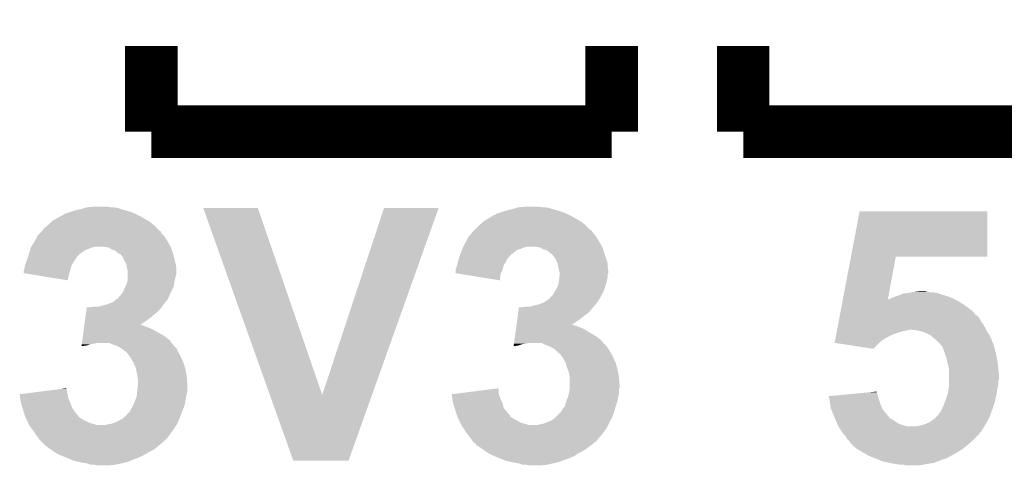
# Model space of a CAD drawing. Extents: x -1.3 to 24.2, y -3.9 to 53.4.
# Tile 5 of 42: x 5.2 to 9, y 3.5 to 5.2. Entities that reach past the tile are written whole.
import ezdxf

# ---------------------------------------------------------------- set-up
doc = ezdxf.new("R2010")
doc.units = 0
doc.layers.add('LTE_CAT_1_5_CLICK_V101_GTO', color=11, linetype='CONTINUOUS')

msp = doc.modelspace()

# ---------------------------------------------------------------- linework, layer by layer
at = {"layer": 'LTE_CAT_1_5_CLICK_V101_GTO', "const_width": 0.2032}
for points in [[(5.6642, 4.7752), (5.6642, 5.1054)], [(7.4422, 4.7752), (7.4422, 5.1054)], [(7.9502, 4.7752), (7.9502, 5.1054)], [(7.9502, 4.7752), (9.7282, 4.7752), (9.7282, 5.1054)], [(5.6642, 4.7752), (7.4422, 4.7752)]]:
    msp.add_lwpolyline(points, dxfattribs=at)
at = {"layer": 'LTE_CAT_1_5_CLICK_V101_GTO'}
for points in [[(5.31266, 4.44754), (5.32638, 4.455162), (5.623558, 4.44754), (5.608316, 4.455162)], [(5.32638, 4.455162), (5.328924, 4.4577), (5.608316, 4.455162), (5.60324, 4.4577)], [(5.328924, 4.4577), (5.351782, 4.46532), (5.60324, 4.4577), (5.585462, 4.46532)], [(5.351782, 4.46532), (5.367022, 4.4704), (5.585462, 4.46532), (5.567682, 4.4704)], [(5.367022, 4.4704), (5.389878, 4.47548), (5.567682, 4.4704), (5.5499, 4.47548)], [(5.389878, 4.47548), (5.406806, 4.480558), (5.5499, 4.47548), (5.534662, 4.480558)], [(5.406806, 4.480558), (5.415282, 4.4831), (5.534662, 4.480558), (5.519422, 4.4831)], [(5.415282, 4.4831), (5.440678, 4.48564), (5.506722, 4.4831), (5.494018, 4.48564)], [(5.864894, 4.480544), (5.864888, 4.480558), (6.075684, 4.480544), (5.864888, 4.480558)], [(6.122208, 3.759262), (5.864894, 4.480544), (6.32462, 3.759262), (6.075684, 4.480544)], [(6.32462, 3.759262), (6.563366, 4.480532), (6.51683, 3.759262), (6.77417, 4.480532)], [(6.563366, 4.480532), (6.563376, 4.48056), (6.77417, 4.480532), (6.563376, 4.48056)], [(6.978908, 4.44754), (6.992626, 4.45516), (7.289798, 4.44754), (7.27456, 4.45516)], [(6.992626, 4.45516), (6.99516, 4.455182), (7.27456, 4.45516), (7.274516, 4.455182)], [(6.99516, 4.455182), (6.995176, 4.4577), (7.274516, 4.455182), (7.26948, 4.4577)], [(6.995176, 4.4577), (6.995178, 4.457704), (7.26948, 4.4577), (7.269472, 4.457704)], [(6.995178, 4.457704), (7.005322, 4.460242), (7.269472, 4.457704), (7.26355, 4.460242)], [(7.005322, 4.460242), (7.018014, 4.46532), (7.26355, 4.460242), (7.251702, 4.46532)], [(7.018014, 4.46532), (7.01802, 4.465322), (7.251702, 4.46532), (7.251696, 4.465322)], [(7.01802, 4.465322), (7.0358, 4.4704), (7.251696, 4.465322), (7.233922, 4.4704)], [(7.0358, 4.4704), (7.056118, 4.47548), (7.233922, 4.4704), (7.21614, 4.47548)], [(7.056118, 4.47548), (7.073046, 4.480558), (7.21614, 4.47548), (7.200902, 4.480558)], [(7.073046, 4.480558), (7.081522, 4.4831), (7.200902, 4.480558), (7.185662, 4.4831)], [(7.081522, 4.4831), (7.109458, 4.48564), (7.172962, 4.4831), (7.160258, 4.48564)], [(8.366492, 4.2926), (8.399792, 4.467838), (8.892518, 4.2926), (8.89254, 4.467838)], [(8.399792, 4.467838), (8.399798, 4.46786), (8.89254, 4.467838), (8.399798, 4.46786)], [(5.250182, 4.401822), (5.262374, 4.411982), (5.68706, 4.401822), (5.6769, 4.411982)], [(5.262374, 4.411982), (5.265418, 4.414518), (5.6769, 4.411982), (5.673942, 4.414518)], [(5.265418, 4.414518), (5.27812, 4.42722), (5.673942, 4.414518), (5.65912, 4.42722)], [(5.27812, 4.42722), (5.280662, 4.429762), (5.65912, 4.42722), (5.654672, 4.429762)], [(5.280662, 4.429762), (5.31266, 4.44754), (5.654672, 4.429762), (5.623558, 4.44754)], [(6.91388, 4.39674), (6.929122, 4.411982), (7.358386, 4.39674), (7.34314, 4.411982)], [(6.929122, 4.411982), (6.93166, 4.41452), (7.34314, 4.411982), (7.34018, 4.41452)], [(6.93166, 4.41452), (6.946478, 4.42722), (7.34018, 4.41452), (7.32536, 4.42722)], [(6.946478, 4.42722), (6.949442, 4.42976), (7.32536, 4.42722), (7.320916, 4.42976)], [(6.949442, 4.42976), (6.96976, 4.442458), (7.320916, 4.42976), (7.298694, 4.442458)], [(6.96976, 4.442458), (6.978908, 4.44754), (7.298694, 4.442458), (7.289798, 4.44754)], [(5.22478, 4.371346), (5.224786, 4.373886), (5.714994, 4.371346), (5.712454, 4.373886)], [(5.224786, 4.373886), (5.234938, 4.384038), (5.712454, 4.373886), (5.702304, 4.384038)], [(5.234938, 4.384038), (5.240022, 4.389122), (5.702304, 4.384038), (5.700606, 4.389122)], [(5.240022, 4.389122), (5.242046, 4.391652), (5.700606, 4.389122), (5.69976, 4.391652)], [(5.242046, 4.391652), (5.244082, 4.394198), (5.69976, 4.391652), (5.694684, 4.394198)], [(5.244082, 4.394198), (5.250182, 4.401822), (5.694684, 4.394198), (5.68706, 4.401822)], [(6.891022, 4.37134), (6.89864, 4.378962), (7.38124, 4.37134), (7.375142, 4.378962)], [(6.89864, 4.378962), (6.90245, 4.38404), (7.375142, 4.378962), (7.37108, 4.38404)], [(6.90245, 4.38404), (6.906262, 4.38912), (7.37108, 4.38404), (7.367694, 4.38912)], [(6.906262, 4.38912), (6.9088, 4.39166), (7.367694, 4.38912), (7.366, 4.39166)], [(6.9088, 4.39166), (6.913874, 4.396734), (7.366, 4.39166), (7.360926, 4.396734)], [(6.913874, 4.396734), (6.91388, 4.39674), (7.360926, 4.396734), (7.358386, 4.39674)], [(5.200966, 4.3307), (5.212078, 4.34848), (5.738988, 4.3307), (5.72911, 4.34848)], [(5.212078, 4.34848), (5.213488, 4.35102), (5.72911, 4.34848), (5.727698, 4.35102)], [(5.213488, 4.35102), (5.224774, 4.371338), (5.727698, 4.35102), (5.715, 4.371338)], [(5.224774, 4.371338), (5.22478, 4.371346), (5.715, 4.371338), (5.714994, 4.371346)], [(6.86943, 4.3307), (6.87832, 4.34848), (7.405228, 4.3307), (7.39535, 4.34848)], [(6.87832, 4.34848), (6.87973, 4.35102), (7.39535, 4.34848), (7.393938, 4.35102)], [(6.87973, 4.35102), (6.89102, 4.371338), (7.393938, 4.35102), (7.38124, 4.371338)], [(6.89102, 4.371338), (6.891022, 4.37134), (7.38124, 4.371338), (7.38124, 4.37134)], [(5.189218, 4.295134), (5.190064, 4.297672), (5.382246, 4.295134), (5.38226, 4.297672)], [(5.190064, 4.297672), (5.19176, 4.30276), (5.38226, 4.297672), (5.388614, 4.30276)], [(5.19176, 4.30276), (5.193284, 4.30784), (5.388614, 4.30276), (5.39496, 4.30784)], [(5.193284, 4.30784), (5.196332, 4.317998), (5.39496, 4.30784), (5.410198, 4.317998)], [(5.196332, 4.317998), (5.19938, 4.328158), (5.410198, 4.317998), (5.435598, 4.328158)], [(5.19938, 4.328158), (5.199382, 4.328162), (5.435598, 4.328158), (5.435616, 4.328162)], [(5.199382, 4.328162), (5.200966, 4.3307), (5.435616, 4.328162), (5.448298, 4.3307)], [(5.499098, 4.32816), (5.481318, 4.3307), (5.7404, 4.32816), (5.738988, 4.3307)], [(5.499102, 4.328158), (5.499098, 4.32816), (5.7404, 4.328158), (5.7404, 4.32816)], [(5.511798, 4.32054), (5.499102, 4.328158), (5.74294, 4.32054), (5.7404, 4.328158)], [(5.521958, 4.318002), (5.511798, 4.32054), (5.743786, 4.318002), (5.74294, 4.32054)], [(5.532118, 4.31038), (5.521958, 4.318002), (5.746326, 4.31038), (5.743786, 4.318002)], [(5.5372, 4.305302), (5.532118, 4.31038), (5.748018, 4.305302), (5.746326, 4.31038)], [(5.542276, 4.302762), (5.5372, 4.305302), (5.748866, 4.302762), (5.748018, 4.305302)], [(5.544812, 4.30276), (5.542276, 4.302762), (5.748866, 4.30276), (5.748866, 4.302762)], [(5.54888, 4.29768), (5.544812, 4.30276), (5.750558, 4.29768), (5.748866, 4.30276)], [(5.554978, 4.29006), (5.54888, 4.29768), (5.752464, 4.29006), (5.750558, 4.29768)], [(6.854612, 4.292598), (6.856306, 4.29768), (7.04596, 4.292598), (7.05104, 4.29768)], [(6.856306, 4.29768), (6.858, 4.30276), (7.05104, 4.29768), (7.05739, 4.30276)], [(6.858, 4.30276), (6.864094, 4.317998), (7.05739, 4.30276), (7.076438, 4.317998)], [(6.864094, 4.317998), (6.866128, 4.32308), (7.076438, 4.317998), (7.091682, 4.32308)], [(6.866128, 4.32308), (6.868158, 4.328158), (7.091682, 4.32308), (7.104378, 4.328158)], [(6.868158, 4.328158), (6.86816, 4.32816), (7.104378, 4.328158), (7.104384, 4.32816)], [(6.86816, 4.32816), (6.86943, 4.3307), (7.104384, 4.32816), (7.114538, 4.3307)], [(7.165338, 4.32816), (7.150098, 4.3307), (7.40664, 4.32816), (7.405228, 4.3307)], [(7.165342, 4.328158), (7.165338, 4.32816), (7.40664, 4.328158), (7.40664, 4.32816)], [(7.178038, 4.32054), (7.165342, 4.328158), (7.40918, 4.32054), (7.40664, 4.328158)], [(7.190738, 4.318002), (7.178038, 4.32054), (7.410026, 4.318002), (7.40918, 4.32054)], [(7.200898, 4.31038), (7.190738, 4.318002), (7.412566, 4.31038), (7.410026, 4.318002)], [(7.20598, 4.305302), (7.200898, 4.31038), (7.41426, 4.305302), (7.412566, 4.31038)], [(7.211056, 4.302762), (7.20598, 4.305302), (7.415106, 4.302762), (7.41426, 4.305302)], [(7.22122, 4.29006), (7.211056, 4.302762), (7.41934, 4.29006), (7.415106, 4.302762)], [(5.17398, 4.24434), (5.17652, 4.25958), (5.352504, 4.24434), (5.356858, 4.25958)], [(5.17652, 4.25958), (5.176522, 4.259582), (5.356858, 4.25958), (5.356858, 4.259582)], [(5.176522, 4.259582), (5.181282, 4.272278), (5.356858, 4.259582), (5.364478, 4.272278)], [(5.181282, 4.272278), (5.18414, 4.2799), (5.364478, 4.272278), (5.370192, 4.2799)], [(5.18414, 4.2799), (5.184986, 4.28244), (5.370192, 4.2799), (5.372098, 4.28244)], [(5.184986, 4.28244), (5.18837, 4.292594), (5.372098, 4.28244), (5.377178, 4.292594)], [(5.18837, 4.292594), (5.189218, 4.295134), (5.377178, 4.292594), (5.382246, 4.295134)], [(5.56006, 4.277358), (5.554978, 4.29006), (5.75564, 4.277358), (5.752464, 4.29006)], [(5.566158, 4.2672), (5.56006, 4.277358), (5.75818, 4.2672), (5.75564, 4.277358)], [(5.56768, 4.264662), (5.566158, 4.2672), (5.758604, 4.264662), (5.75818, 4.2672)], [(5.570222, 4.251958), (5.56768, 4.264662), (5.76072, 4.251958), (5.758604, 4.264662)], [(6.840222, 4.244342), (6.845298, 4.25958), (7.021286, 4.244342), (7.025638, 4.25958)], [(6.845298, 4.25958), (6.848474, 4.272282), (7.025638, 4.25958), (7.03326, 4.272282)], [(6.848474, 4.272282), (6.85038, 4.279898), (7.03326, 4.272282), (7.037068, 4.279898)], [(6.85038, 4.279898), (6.851226, 4.282438), (7.037068, 4.279898), (7.03834, 4.282438)], [(6.851226, 4.282438), (6.854612, 4.292598), (7.03834, 4.282438), (7.04596, 4.292598)], [(7.22884, 4.277362), (7.22122, 4.29006), (7.423572, 4.277362), (7.41934, 4.29006)], [(7.232906, 4.267196), (7.22884, 4.277362), (7.42696, 4.267196), (7.423572, 4.277362)], [(7.233918, 4.264662), (7.232906, 4.267196), (7.42696, 4.264662), (7.42696, 4.267196)], [(7.23646, 4.25196), (7.233918, 4.264662), (7.42696, 4.25196), (7.42696, 4.264662)], [(8.335118, 4.127504), (8.366488, 4.292582), (8.509026, 4.127504), (8.539476, 4.292582)], [(8.366488, 4.292582), (8.366492, 4.2926), (8.539476, 4.292582), (8.892518, 4.2926)], [(5.17144, 4.229118), (5.171442, 4.236722), (5.348154, 4.229118), (5.350328, 4.236722)], [(5.202458, 4.224022), (5.17144, 4.229118), (5.3467, 4.224022), (5.348154, 4.229118)], [(5.171442, 4.236722), (5.17398, 4.24434), (5.350328, 4.236722), (5.352504, 4.24434)], [(5.341598, 4.201162), (5.202458, 4.224022), (5.341598, 4.201162), (5.3467, 4.224022)], [(5.57276, 4.239262), (5.570222, 4.251958), (5.76072, 4.239262), (5.76072, 4.251958)], [(5.57276, 4.224018), (5.57276, 4.239262), (5.76072, 4.224018), (5.76072, 4.239262)], [(5.57276, 4.2037), (5.57276, 4.224018), (5.75564, 4.2037), (5.76072, 4.224018)], [(6.83771, 4.229132), (6.84022, 4.231646), (7.015132, 4.229132), (7.016208, 4.231646)], [(6.869296, 4.224016), (6.83771, 4.229132), (7.01294, 4.224016), (7.015132, 4.229132)], [(6.84022, 4.241798), (6.840222, 4.244342), (7.02056, 4.241798), (7.021286, 4.244342)], [(6.84022, 4.231646), (6.84022, 4.241798), (7.016208, 4.231646), (7.02056, 4.241798)], [(7.010376, 4.201164), (6.869296, 4.224016), (7.010376, 4.201164), (7.01294, 4.224016)], [(7.239, 4.239262), (7.23646, 4.25196), (7.428774, 4.239262), (7.42696, 4.25196)], [(7.240694, 4.234178), (7.239, 4.239262), (7.4295, 4.234178), (7.428774, 4.239262)], [(7.24041, 4.213858), (7.241538, 4.224016), (7.42696, 4.213858), (7.42696, 4.224016)], [(7.241538, 4.231642), (7.240694, 4.234178), (7.429498, 4.231642), (7.4295, 4.234178)], [(7.24154, 4.229096), (7.241538, 4.231642), (7.429498, 4.229096), (7.429498, 4.231642)], [(7.241538, 4.224016), (7.24154, 4.224022), (7.42696, 4.224016), (7.426962, 4.224022)], [(7.24154, 4.224022), (7.24154, 4.229096), (7.426962, 4.224022), (7.429498, 4.229096)], [(5.563868, 4.175758), (5.567682, 4.183382), (5.750558, 4.175758), (5.751828, 4.183382)], [(5.567682, 4.183382), (5.569856, 4.191), (5.751828, 4.183382), (5.7531, 4.191)], [(5.569856, 4.191), (5.57276, 4.201162), (5.7531, 4.191), (5.755132, 4.201162)], [(5.57276, 4.201162), (5.57276, 4.2037), (5.755132, 4.201162), (5.75564, 4.2037)], [(7.22884, 4.16814), (7.23646, 4.183384), (7.414258, 4.16814), (7.419338, 4.183384)], [(7.23646, 4.183384), (7.237548, 4.191), (7.419338, 4.183384), (7.421878, 4.191)], [(7.237548, 4.191), (7.239, 4.20116), (7.421878, 4.191), (7.42391, 4.20116)], [(7.239, 4.20116), (7.239282, 4.2037), (7.42391, 4.20116), (7.42442, 4.2037)], [(7.239282, 4.2037), (7.24041, 4.213858), (7.42442, 4.2037), (7.42696, 4.213858)], [(5.544822, 4.142742), (5.546852, 4.14528), (5.734232, 4.142742), (5.73532, 4.14528)], [(5.546852, 4.14528), (5.55498, 4.155442), (5.73532, 4.14528), (5.7404, 4.155442)], [(5.55498, 4.155442), (5.56006, 4.16814), (5.7404, 4.155442), (5.746748, 4.16814)], [(5.56006, 4.16814), (5.563868, 4.175758), (5.746748, 4.16814), (5.750558, 4.175758)], [(7.213602, 4.142742), (7.215124, 4.145282), (7.402648, 4.142742), (7.4041, 4.145282)], [(7.215124, 4.145282), (7.224268, 4.16052), (7.4041, 4.145282), (7.41172, 4.16052)], [(7.224268, 4.16052), (7.22884, 4.16814), (7.41172, 4.16052), (7.414258, 4.16814)], [(8.54964, 4.14274), (8.563188, 4.14782), (8.728712, 4.14274), (8.7122, 4.14782)], [(8.563188, 4.14782), (8.569962, 4.15036), (8.7122, 4.14782), (8.704578, 4.15036)], [(8.569962, 4.15036), (8.590262, 4.152898), (8.704578, 4.15036), (8.696962, 4.152898)], [(8.590262, 4.152898), (8.590278, 4.1529), (8.696962, 4.152898), (8.696952, 4.1529)], [(8.590278, 4.1529), (8.602978, 4.15544), (8.696952, 4.1529), (8.681722, 4.15544)], [(8.602978, 4.15544), (8.61568, 4.15798), (8.669022, 4.15544), (8.658868, 4.15798)], [(8.61568, 4.15798), (8.615698, 4.157982), (8.658868, 4.15798), (8.65886, 4.157982)], [(8.615698, 4.157982), (8.638522, 4.160518), (8.65886, 4.157982), (8.651242, 4.160518)], [(8.638522, 4.160518), (8.638542, 4.16052), (8.651242, 4.160518), (8.638542, 4.16052)], [(5.47878, 4.10464), (5.49656, 4.10972), (5.709556, 4.10464), (5.713184, 4.10972)], [(5.49656, 4.10972), (5.50333, 4.11226), (5.713184, 4.10972), (5.715, 4.11226)], [(5.50333, 4.11226), (5.51688, 4.117342), (5.715, 4.11226), (5.719234, 4.117342)], [(5.51688, 4.117342), (5.529076, 4.1275), (5.719234, 4.117342), (5.727698, 4.1275)], [(5.529076, 4.1275), (5.532126, 4.13004), (5.727698, 4.1275), (5.728786, 4.13004)], [(5.532126, 4.13004), (5.534664, 4.130048), (5.728786, 4.13004), (5.72879, 4.130048)], [(5.534664, 4.130048), (5.539742, 4.137662), (5.72879, 4.130048), (5.732054, 4.137662)], [(5.539742, 4.137662), (5.544822, 4.142742), (5.732054, 4.137662), (5.734232, 4.142742)], [(7.14502, 4.10464), (7.165342, 4.109722), (7.377248, 4.10464), (7.381606, 4.109722)], [(7.165342, 4.109722), (7.171258, 4.112258), (7.381606, 4.109722), (7.38378, 4.112258)], [(7.171258, 4.112258), (7.183122, 4.117342), (7.38378, 4.112258), (7.387168, 4.117342)], [(7.183122, 4.117342), (7.197342, 4.1275), (7.387168, 4.117342), (7.39394, 4.1275)], [(7.197342, 4.1275), (7.200902, 4.130042), (7.39394, 4.1275), (7.395392, 4.130042)], [(7.200902, 4.130042), (7.213602, 4.142742), (7.395392, 4.130042), (7.402648, 4.142742)], [(8.32691, 4.08432), (8.331738, 4.10972), (8.834122, 4.08432), (8.798558, 4.10972)], [(8.331738, 4.10972), (8.334152, 4.12242), (8.798558, 4.10972), (8.778238, 4.12242)], [(8.334152, 4.12242), (8.335116, 4.1275), (8.778238, 4.12242), (8.76808, 4.1275)], [(8.335116, 4.1275), (8.335118, 4.127504), (8.509026, 4.1275), (8.514086, 4.127504)], [(8.509026, 4.1275), (8.509026, 4.127504), (8.76808, 4.1275), (8.768072, 4.127504)], [(8.514086, 4.127504), (8.51789, 4.13004), (8.768072, 4.127504), (8.763, 4.13004)], [(8.51789, 4.13004), (8.5217, 4.13258), (8.763, 4.13004), (8.757074, 4.13258)], [(8.5217, 4.13258), (8.534398, 4.13766), (8.757074, 4.13258), (8.745222, 4.13766)], [(8.534398, 4.13766), (8.54964, 4.14274), (8.745222, 4.13766), (8.728712, 4.14274)], [(5.410472, 4.06146), (5.412542, 4.0767), (5.666742, 4.06146), (5.68452, 4.0767)], [(5.412542, 4.0767), (5.414954, 4.094478), (5.68452, 4.0767), (5.702298, 4.094478)], [(5.414954, 4.094478), (5.4153, 4.09702), (5.702298, 4.094478), (5.704112, 4.09702)], [(5.427982, 4.09702), (5.443222, 4.09956), (5.704112, 4.09702), (5.705928, 4.09956)], [(5.458462, 4.09956), (5.47878, 4.10464), (5.705928, 4.09956), (5.709556, 4.10464)], [(7.077184, 4.04622), (7.08132, 4.076698), (7.31266, 4.04622), (7.353298, 4.076698)], [(7.08132, 4.076698), (7.08408, 4.09702), (7.353298, 4.076698), (7.370718, 4.09702)], [(7.096762, 4.09702), (7.109462, 4.09956), (7.370718, 4.09702), (7.372894, 4.09956)], [(7.127244, 4.09956), (7.14502, 4.10464), (7.372894, 4.09956), (7.377248, 4.10464)], [(8.323532, 4.06654), (8.32691, 4.08432), (8.849368, 4.06654), (8.834122, 4.08432)], [(5.40599, 4.02844), (5.408404, 4.04622), (5.62109, 4.02844), (5.64642, 4.04622)], [(5.408404, 4.04622), (5.410472, 4.06146), (5.64642, 4.04622), (5.666742, 4.06146)], [(7.07477, 4.02844), (7.077184, 4.04622), (7.28733, 4.02844), (7.31266, 4.04622)], [(8.31436, 4.01828), (8.316774, 4.030978), (8.88492, 4.01828), (8.877302, 4.030978)], [(8.316774, 4.030978), (8.318704, 4.04114), (8.877302, 4.030978), (8.869682, 4.04114)], [(8.318704, 4.04114), (8.320636, 4.051298), (8.869682, 4.04114), (8.8646, 4.051298)], [(8.320636, 4.051298), (8.322084, 4.05892), (8.8646, 4.051298), (8.85952, 4.05892)], [(8.322084, 4.05892), (8.32353, 4.066534), (8.85952, 4.05892), (8.851906, 4.066534)], [(8.32353, 4.066534), (8.323532, 4.06654), (8.851906, 4.066534), (8.849368, 4.06654)], [(5.400476, 3.9878), (5.403922, 4.0132), (5.712458, 3.9878), (5.666742, 4.0132)], [(5.403922, 4.0132), (5.404956, 4.02082), (5.666742, 4.0132), (5.648958, 4.02082)], [(5.404956, 4.02082), (5.405646, 4.0259), (5.648958, 4.02082), (5.633722, 4.0259)], [(5.405646, 4.0259), (5.40599, 4.028438), (5.633722, 4.0259), (5.628644, 4.028438)], [(5.40599, 4.028438), (5.40599, 4.02844), (5.628644, 4.028438), (5.62109, 4.02844)], [(7.069256, 3.9878), (7.07098, 4.000502), (7.378698, 3.9878), (7.35584, 4.000502)], [(7.07098, 4.000502), (7.072702, 4.013198), (7.35584, 4.000502), (7.33552, 4.013198)], [(7.072702, 4.013198), (7.073736, 4.02082), (7.33552, 4.013198), (7.317738, 4.02082)], [(7.073736, 4.02082), (7.07477, 4.028438), (7.317738, 4.02082), (7.294882, 4.028438)], [(7.07477, 4.028438), (7.07477, 4.02844), (7.294882, 4.028438), (7.28733, 4.02844)], [(8.30712, 3.98018), (8.309534, 3.99288), (8.503922, 3.98018), (8.52932, 3.99288)], [(8.309534, 3.99288), (8.310982, 4.0005), (8.52932, 3.99288), (8.55218, 4.0005)], [(8.310982, 4.0005), (8.311948, 4.00558), (8.55218, 4.0005), (8.569958, 4.00558)], [(8.311948, 4.00558), (8.31243, 4.00812), (8.569958, 4.00558), (8.585198, 4.00812)], [(8.31243, 4.00812), (8.312912, 4.010658), (8.585198, 4.00812), (8.590276, 4.010658)], [(8.312912, 4.01066), (8.31436, 4.01828), (8.888732, 4.01066), (8.88492, 4.01828)], [(8.312912, 4.010658), (8.312912, 4.01066), (8.590276, 4.010658), (8.597898, 4.01066)], [(8.620758, 4.00812), (8.597898, 4.01066), (8.890002, 4.00812), (8.888732, 4.01066)], [(8.643618, 4.00304), (8.620758, 4.00812), (8.892542, 4.00304), (8.890002, 4.00812)], [(8.643624, 4.003038), (8.643618, 4.00304), (8.892542, 4.003038), (8.892542, 4.00304)], [(8.6614, 3.99542), (8.643624, 4.003038), (8.897622, 3.99542), (8.892542, 4.003038)], [(8.676636, 3.987802), (8.6614, 3.99542), (8.9027, 3.987802), (8.897622, 3.99542)], [(5.395304, 3.9497), (5.395994, 3.954778), (5.415278, 3.9497), (5.430518, 3.954778)], [(5.395994, 3.954778), (5.396338, 3.95732), (5.430518, 3.954778), (5.44576, 3.95732)], [(5.396338, 3.95732), (5.396682, 3.95986), (5.44576, 3.95732), (5.458458, 3.95986)], [(5.396682, 3.95986), (5.398062, 3.970018), (5.743224, 3.95986), (5.735322, 3.970018)], [(5.398062, 3.970018), (5.400476, 3.9878), (5.735322, 3.970018), (5.712458, 3.9878)], [(5.519422, 3.95224), (5.501636, 3.95986), (5.749152, 3.95224), (5.743224, 3.95986)], [(7.064084, 3.9497), (7.064774, 3.954778), (7.081518, 3.9497), (7.096758, 3.954778)], [(7.064774, 3.954778), (7.065118, 3.95732), (7.096758, 3.954778), (7.112, 3.95732)], [(7.065118, 3.95732), (7.065462, 3.95986), (7.112, 3.95732), (7.124698, 3.95986)], [(7.065462, 3.95986), (7.066842, 3.97002), (7.410592, 3.95986), (7.40156, 3.97002)], [(7.066842, 3.97002), (7.069256, 3.9878), (7.40156, 3.97002), (7.378698, 3.9878)], [(7.18566, 3.95224), (7.170416, 3.95986), (7.417366, 3.95224), (7.410592, 3.95986)], [(8.303264, 3.959882), (8.303742, 3.9624), (8.476, 3.959882), (8.47852, 3.9624)], [(8.453112, 3.937002), (8.303264, 3.959882), (8.453112, 3.937002), (8.476, 3.959882)], [(8.303742, 3.9624), (8.305672, 3.97256), (8.47852, 3.9624), (8.49122, 3.97256)], [(8.305672, 3.97256), (8.30712, 3.98018), (8.49122, 3.97256), (8.503922, 3.98018)], [(8.67664, 3.9878), (8.676636, 3.987802), (8.9027, 3.9878), (8.9027, 3.987802)], [(8.6868, 3.977642), (8.67664, 3.9878), (8.907054, 3.977642), (8.9027, 3.9878)], [(8.696958, 3.97002), (8.6868, 3.977642), (8.91032, 3.97002), (8.907054, 3.977642)], [(8.704582, 3.9624), (8.696958, 3.97002), (8.913178, 3.9624), (8.91032, 3.97002)], [(8.715466, 3.949702), (8.704582, 3.9624), (8.917938, 3.949702), (8.913178, 3.9624)], [(5.394964, 3.947188), (5.415278, 3.9497), (5.394964, 3.947188), (5.395304, 3.9497)], [(5.53466, 3.94716), (5.519422, 3.95224), (5.753102, 3.94716), (5.749152, 3.95224)], [(5.547358, 3.939542), (5.53466, 3.94716), (5.760716, 3.939542), (5.753102, 3.94716)], [(5.550754, 3.936996), (5.547358, 3.939542), (5.76326, 3.936996), (5.760716, 3.939542)], [(5.567678, 3.9243), (5.550754, 3.936996), (5.76834, 3.9243), (5.76326, 3.936996)], [(5.567682, 3.924298), (5.567678, 3.9243), (5.76834, 3.924298), (5.76834, 3.9243)], [(5.572758, 3.919222), (5.567682, 3.924298), (5.771242, 3.919222), (5.76834, 3.924298)], [(5.581834, 3.906518), (5.572758, 3.919222), (5.7785, 3.906518), (5.771242, 3.919222)], [(7.063744, 3.947188), (7.081518, 3.9497), (7.063744, 3.947188), (7.064084, 3.9497)], [(7.200898, 3.94716), (7.18566, 3.95224), (7.42188, 3.94716), (7.417366, 3.95224)], [(7.205978, 3.94462), (7.200898, 3.94716), (7.42442, 3.94462), (7.42188, 3.94716)], [(7.216138, 3.93954), (7.205978, 3.94462), (7.427808, 3.93954), (7.42442, 3.94462)], [(7.219522, 3.937002), (7.216138, 3.93954), (7.4295, 3.937002), (7.427808, 3.93954)], [(7.226298, 3.93192), (7.219522, 3.937002), (7.43255, 3.93192), (7.4295, 3.937002)], [(7.23392, 3.9243), (7.226298, 3.93192), (7.43712, 3.9243), (7.43255, 3.93192)], [(7.238994, 3.919226), (7.23392, 3.9243), (7.44002, 3.919226), (7.43712, 3.9243)], [(7.24153, 3.91922), (7.238994, 3.919226), (7.440024, 3.91922), (7.44002, 3.919226)], [(7.250612, 3.906518), (7.24153, 3.91922), (7.44728, 3.906518), (7.440024, 3.91922)], [(8.719818, 3.944622), (8.715466, 3.949702), (8.91939, 3.944622), (8.917938, 3.949702)], [(8.724582, 3.931922), (8.719818, 3.944622), (8.92302, 3.931922), (8.91939, 3.944622)], [(8.72744, 3.9243), (8.724582, 3.931922), (8.924714, 3.9243), (8.92302, 3.931922)], [(8.73252, 3.90906), (8.72744, 3.9243), (8.9281, 3.90906), (8.924714, 3.9243)], [(5.58546, 3.901442), (5.581834, 3.906518), (5.780758, 3.901442), (5.7785, 3.906518)], [(5.59562, 3.883662), (5.58546, 3.901442), (5.788662, 3.883662), (5.780758, 3.901442)], [(5.595622, 3.88366), (5.59562, 3.883662), (5.788662, 3.88366), (5.788662, 3.883662)], [(5.603238, 3.865882), (5.595622, 3.88366), (5.793996, 3.865882), (5.788662, 3.88366)], [(7.25424, 3.901442), (7.250612, 3.906518), (7.449538, 3.901442), (7.44728, 3.906518)], [(7.2644, 3.883662), (7.25424, 3.901442), (7.457442, 3.883662), (7.449538, 3.901442)], [(7.264402, 3.88366), (7.2644, 3.883662), (7.457442, 3.88366), (7.457442, 3.883662)], [(7.269482, 3.865878), (7.264402, 3.88366), (7.462776, 3.865878), (7.457442, 3.88366)], [(8.735058, 3.90144), (8.73252, 3.90906), (8.929626, 3.90144), (8.9281, 3.90906)], [(8.739012, 3.883662), (8.735058, 3.90144), (8.93318, 3.883662), (8.929626, 3.90144)], [(8.74014, 3.87858), (8.739012, 3.883662), (8.93369, 3.87858), (8.93318, 3.883662)], [(8.74522, 3.858262), (8.74014, 3.87858), (8.93572, 3.858262), (8.93369, 3.87858)], [(5.605146, 3.85826), (5.603238, 3.865882), (5.79628, 3.85826), (5.793996, 3.865882)], [(5.60832, 3.84556), (5.605146, 3.85826), (5.79859, 3.84556), (5.79628, 3.85826)], [(5.61086, 3.83032), (5.60832, 3.84556), (5.80136, 3.83032), (5.79859, 3.84556)], [(7.272338, 3.85826), (7.269482, 3.865878), (7.46506, 3.85826), (7.462776, 3.865878)], [(7.277098, 3.845562), (7.272338, 3.85826), (7.46737, 3.845562), (7.46506, 3.85826)], [(7.27964, 3.830322), (7.277098, 3.845562), (7.47014, 3.830322), (7.46737, 3.845562)], [(8.74522, 3.832862), (8.74522, 3.858262), (8.93826, 3.832862), (8.93572, 3.858262)], [(5.6134, 3.817622), (5.61086, 3.83032), (5.802338, 3.817622), (5.80136, 3.83032)], [(5.612638, 3.797302), (5.6134, 3.804918), (5.8039, 3.797302), (5.803316, 3.804918)], [(5.6134, 3.804918), (5.6134, 3.817622), (5.803316, 3.804918), (5.802338, 3.817622)], [(7.27964, 3.83032), (7.27964, 3.830322), (7.47014, 3.83032), (7.47014, 3.830322)], [(7.27964, 3.797302), (7.27964, 3.83032), (7.47268, 3.797302), (7.47014, 3.83032)], [(8.74522, 3.820158), (8.74522, 3.832862), (8.938258, 3.820158), (8.93826, 3.832862)], [(8.74522, 3.812536), (8.74522, 3.820158), (8.93572, 3.812536), (8.938258, 3.820158)], [(8.74522, 3.802378), (8.74522, 3.812536), (8.93572, 3.802378), (8.93572, 3.812536)], [(8.74522, 3.794762), (8.74522, 3.802378), (8.934196, 3.794762), (8.93572, 3.802378)], [(5.15622, 3.76174), (5.236446, 3.7719), (5.341112, 3.76174), (5.33908, 3.7719)], [(5.236446, 3.7719), (5.316656, 3.782058), (5.33908, 3.7719), (5.33654, 3.782058)], [(5.316656, 3.782058), (5.33654, 3.784576), (5.33654, 3.782058), (5.33654, 3.784576)], [(5.60832, 3.754122), (5.610604, 3.776978), (5.799328, 3.754122), (5.8039, 3.776978)], [(5.610604, 3.776978), (5.612638, 3.797302), (5.8039, 3.776978), (5.8039, 3.797302)], [(6.825, 3.76174), (6.90521, 3.771898), (7.007354, 3.76174), (7.00532, 3.771898)], [(6.90521, 3.771898), (7.00532, 3.784576), (7.00532, 3.771898), (7.00532, 3.784576)], [(7.27659, 3.764278), (7.27913, 3.776976), (7.47014, 3.764278), (7.47014, 3.776976)], [(7.27913, 3.776976), (7.27964, 3.779522), (7.47014, 3.776976), (7.470986, 3.779522)], [(7.27964, 3.784598), (7.27964, 3.797302), (7.472678, 3.784598), (7.47268, 3.797302)], [(7.27964, 3.779522), (7.27964, 3.784598), (7.470986, 3.779522), (7.472678, 3.784598)], [(8.386486, 3.764278), (8.439506, 3.769356), (8.46836, 3.764278), (8.465822, 3.769356)], [(8.439506, 3.769356), (8.46582, 3.771876), (8.465822, 3.769356), (8.46582, 3.771876)], [(8.74014, 3.76428), (8.744372, 3.78968), (8.928946, 3.76428), (8.93318, 3.78968)], [(8.744372, 3.78968), (8.74522, 3.794762), (8.93318, 3.78968), (8.934196, 3.794762)], [(5.156502, 3.7592), (5.15622, 3.76174), (5.34162, 3.7592), (5.341112, 3.76174)], [(5.158182, 3.743958), (5.156502, 3.7592), (5.344162, 3.743958), (5.34162, 3.7592)], [(5.15874, 3.738882), (5.158182, 3.743958), (5.3467, 3.738882), (5.344162, 3.743958)], [(5.161282, 3.72872), (5.15874, 3.738882), (5.35178, 3.72872), (5.3467, 3.738882)], [(5.16382, 3.71856), (5.161282, 3.72872), (5.355592, 3.71856), (5.35178, 3.72872)], [(5.595254, 3.721098), (5.6007, 3.7338), (5.793738, 3.721098), (5.795854, 3.7338)], [(5.6007, 3.7338), (5.607366, 3.75158), (5.795854, 3.7338), (5.79882, 3.75158)], [(5.607366, 3.75158), (5.60832, 3.754122), (5.79882, 3.75158), (5.799328, 3.754122)], [(6.212836, 3.505216), (6.122208, 3.759262), (6.426188, 3.505216), (6.51683, 3.759262)], [(6.825282, 3.7592), (6.825, 3.76174), (7.007862, 3.7592), (7.007354, 3.76174)], [(6.826962, 3.74396), (6.825282, 3.7592), (7.01294, 3.74396), (7.007862, 3.7592)], [(6.82752, 3.738882), (6.826962, 3.74396), (7.01548, 3.738882), (7.01294, 3.74396)], [(6.830062, 3.728718), (6.82752, 3.738882), (7.020562, 3.728718), (7.01548, 3.738882)], [(6.8326, 3.71856), (6.830062, 3.728718), (7.023102, 3.71856), (7.020562, 3.728718)], [(7.263312, 3.7211), (7.26694, 3.7338), (7.45998, 3.7211), (7.464212, 3.7338)], [(7.26694, 3.7338), (7.26789, 3.736338), (7.464212, 3.7338), (7.465058, 3.736338)], [(7.26789, 3.736338), (7.273606, 3.75158), (7.465058, 3.736338), (7.4676, 3.75158)], [(7.273606, 3.75158), (7.27456, 3.754122), (7.4676, 3.75158), (7.468108, 3.754122)], [(7.27456, 3.754122), (7.27659, 3.764278), (7.468108, 3.754122), (7.47014, 3.764278)], [(8.280422, 3.75412), (8.386486, 3.764278), (8.470394, 3.75412), (8.46836, 3.764278)], [(8.280984, 3.75158), (8.280422, 3.75412), (8.470902, 3.75158), (8.470394, 3.75412)], [(8.28548, 3.73126), (8.280984, 3.75158), (8.477676, 3.73126), (8.470902, 3.75158)], [(8.28661, 3.721102), (8.28548, 3.73126), (8.48106, 3.721102), (8.477676, 3.73126)], [(8.726804, 3.72618), (8.73252, 3.74142), (8.920478, 3.72618), (8.923994, 3.74142)], [(8.73252, 3.74142), (8.738446, 3.7592), (8.923994, 3.74142), (8.9281, 3.7592)], [(8.738446, 3.7592), (8.74014, 3.76428), (8.9281, 3.7592), (8.928946, 3.76428)], [(5.166996, 3.708398), (5.16382, 3.71856), (5.359402, 3.708398), (5.355592, 3.71856)], [(5.171758, 3.69316), (5.166996, 3.708398), (5.36956, 3.69316), (5.359402, 3.708398)], [(5.176518, 3.677922), (5.171758, 3.69316), (5.382258, 3.677922), (5.36956, 3.69316)], [(5.572768, 3.688084), (5.580382, 3.693166), (5.78104, 3.688084), (5.782994, 3.693166)], [(5.580382, 3.693166), (5.58546, 3.703318), (5.782994, 3.693166), (5.7869, 3.703318)], [(5.58546, 3.703318), (5.59308, 3.716022), (5.7869, 3.703318), (5.791784, 3.716022)], [(5.59308, 3.716022), (5.595254, 3.721098), (5.791784, 3.716022), (5.793738, 3.721098)], [(6.835776, 3.708398), (6.8326, 3.71856), (7.025642, 3.708398), (7.023102, 3.71856)], [(6.845298, 3.677922), (6.835776, 3.708398), (7.051034, 3.677922), (7.025642, 3.708398)], [(7.241538, 3.68808), (7.246622, 3.693164), (7.449822, 3.68808), (7.451384, 3.693164)], [(7.246622, 3.693164), (7.2517, 3.70332), (7.451384, 3.693164), (7.45451, 3.70332)], [(7.2517, 3.70332), (7.261862, 3.716022), (7.45451, 3.70332), (7.458416, 3.716022)], [(7.261862, 3.716022), (7.263312, 3.7211), (7.458416, 3.716022), (7.45998, 3.7211)], [(8.28802, 3.708402), (8.28661, 3.721102), (8.486504, 3.708402), (8.48106, 3.721102)], [(8.290054, 3.70332), (8.28802, 3.708402), (8.488682, 3.70332), (8.486504, 3.708402)], [(8.302248, 3.672834), (8.290054, 3.70332), (8.51408, 3.672834), (8.488682, 3.70332)], [(8.707122, 3.68808), (8.70966, 3.69062), (8.906826, 3.68808), (8.90778, 3.69062)], [(8.70966, 3.69062), (8.712202, 3.693164), (8.90778, 3.69062), (8.908688, 3.693164)], [(8.712202, 3.693164), (8.71728, 3.70332), (8.908688, 3.693164), (8.912314, 3.70332)], [(8.71728, 3.70332), (8.7249, 3.7211), (8.912314, 3.70332), (8.918664, 3.7211)], [(8.7249, 3.7211), (8.726804, 3.72618), (8.918664, 3.7211), (8.920478, 3.72618)], [(5.180038, 3.6703), (5.176518, 3.677922), (5.38988, 3.6703), (5.382258, 3.677922)], [(5.182382, 3.66522), (5.180038, 3.6703), (5.397502, 3.66522), (5.38988, 3.6703)], [(5.188244, 3.65252), (5.182382, 3.66522), (5.422902, 3.65252), (5.397502, 3.66522)], [(5.190588, 3.64744), (5.188244, 3.65252), (5.43814, 3.64744), (5.422902, 3.65252)], [(5.516876, 3.64998), (5.5245, 3.65252), (5.765798, 3.64998), (5.766886, 3.65252)], [(5.5245, 3.65252), (5.539738, 3.66014), (5.766886, 3.65252), (5.770152, 3.66014)], [(5.539738, 3.66014), (5.55307, 3.66776), (5.770152, 3.66014), (5.77342, 3.66776)], [(5.55307, 3.66776), (5.55752, 3.670302), (5.77342, 3.66776), (5.774372, 3.670302)], [(5.55752, 3.670302), (5.57276, 3.685546), (5.774372, 3.670302), (5.780088, 3.685546)], [(5.57276, 3.685546), (5.572766, 3.68808), (5.780088, 3.685546), (5.78104, 3.68808)], [(5.572766, 3.68808), (5.572768, 3.688084), (5.78104, 3.68808), (5.78104, 3.688084)], [(6.845302, 3.677914), (6.845298, 3.677922), (7.05104, 3.677914), (7.051034, 3.677922)], [(6.846474, 3.675376), (6.845302, 3.677914), (7.051048, 3.675376), (7.05104, 3.677914)], [(6.851162, 3.66522), (6.846474, 3.675376), (7.066282, 3.66522), (7.051048, 3.675376)], [(6.853506, 3.66014), (6.851162, 3.66522), (7.076438, 3.66014), (7.066282, 3.66522)], [(6.857024, 3.652518), (6.853506, 3.66014), (7.08914, 3.652518), (7.076438, 3.66014)], [(6.859368, 3.64744), (6.857024, 3.652518), (7.10692, 3.64744), (7.08914, 3.652518)], [(7.183114, 3.64998), (7.190738, 3.65252), (7.43204, 3.64998), (7.43349, 3.65252)], [(7.190738, 3.65252), (7.208522, 3.660142), (7.43349, 3.65252), (7.437846, 3.660142)], [(7.208522, 3.660142), (7.219946, 3.667758), (7.437846, 3.660142), (7.4422, 3.667758)], [(7.219946, 3.667758), (7.223762, 3.670302), (7.4422, 3.667758), (7.443154, 3.670302)], [(7.223762, 3.670302), (7.241538, 3.68808), (7.443154, 3.670302), (7.449822, 3.68808)], [(8.30326, 3.6703), (8.302248, 3.672834), (8.514094, 3.6703), (8.51408, 3.672834)], [(8.303264, 3.670294), (8.30326, 3.6703), (8.514094, 3.670294), (8.514094, 3.6703)], [(8.30678, 3.662678), (8.303264, 3.670294), (8.52932, 3.662678), (8.514094, 3.670294)], [(8.310296, 3.655058), (8.30678, 3.662678), (8.539482, 3.655058), (8.52932, 3.662678)], [(8.313812, 3.64744), (8.310296, 3.655058), (8.55218, 3.64744), (8.539482, 3.655058)], [(8.65632, 3.64744), (8.67156, 3.655062), (8.887096, 3.64744), (8.891452, 3.655062)], [(8.67156, 3.655062), (8.689342, 3.667762), (8.891452, 3.655062), (8.89871, 3.667762)], [(8.689342, 3.667762), (8.691876, 3.670298), (8.89871, 3.667762), (8.90016, 3.670298)], [(8.691876, 3.670298), (8.704582, 3.683004), (8.90016, 3.670298), (8.904924, 3.683004)], [(8.704582, 3.683004), (8.707122, 3.68808), (8.904924, 3.683004), (8.906826, 3.68808)], [(5.19176, 3.6449), (5.190588, 3.64744), (5.447032, 3.6449), (5.43814, 3.64744)], [(5.193454, 3.64236), (5.19176, 3.6449), (5.455922, 3.64236), (5.447032, 3.6449)], [(5.20192, 3.629662), (5.193454, 3.64236), (5.7531, 3.629662), (5.761034, 3.64236)], [(5.20192, 3.62966), (5.20192, 3.629662), (5.753098, 3.62966), (5.7531, 3.629662)], [(5.21208, 3.61696), (5.20192, 3.62966), (5.744026, 3.61696), (5.753098, 3.62966)], [(5.219698, 3.604262), (5.21208, 3.61696), (5.734956, 3.604262), (5.744026, 3.61696)], [(5.483862, 3.64236), (5.49402, 3.6449), (5.761034, 3.64236), (5.762622, 3.6449)], [(5.49402, 3.6449), (5.509262, 3.647442), (5.762622, 3.6449), (5.76421, 3.647442)], [(5.509262, 3.647442), (5.516876, 3.64998), (5.76421, 3.647442), (5.765798, 3.64998)], [(6.86054, 3.6449), (6.859368, 3.64744), (7.114542, 3.6449), (7.10692, 3.64744)], [(6.862234, 3.64236), (6.86054, 3.6449), (7.122164, 3.64236), (7.114542, 3.6449)], [(6.870702, 3.62966), (6.862234, 3.64236), (7.421878, 3.62966), (7.428228, 3.64236)], [(6.878318, 3.616962), (6.870702, 3.62966), (7.412808, 3.616962), (7.421878, 3.62966)], [(6.882384, 3.61188), (6.878318, 3.616962), (7.40918, 3.61188), (7.412808, 3.616962)], [(7.152642, 3.64236), (7.1628, 3.6449), (7.428228, 3.64236), (7.429498, 3.6449)], [(7.1628, 3.6449), (7.1755, 3.647442), (7.429498, 3.6449), (7.43077, 3.647442)], [(7.1755, 3.647442), (7.183114, 3.64998), (7.43077, 3.647442), (7.43204, 3.64998)], [(8.316158, 3.64236), (8.313812, 3.64744), (8.56742, 3.64236), (8.55218, 3.64744)], [(8.3185, 3.637282), (8.316158, 3.64236), (8.585196, 3.637282), (8.56742, 3.64236)], [(8.318502, 3.63728), (8.3185, 3.637282), (8.585202, 3.63728), (8.585196, 3.637282)], [(8.320026, 3.63474), (8.318502, 3.63728), (8.87984, 3.63474), (8.88129, 3.63728)], [(8.32612, 3.624578), (8.320026, 3.63474), (8.873482, 3.624578), (8.87984, 3.63474)], [(8.332894, 3.61442), (8.32612, 3.624578), (8.867128, 3.61442), (8.873482, 3.624578)], [(8.332904, 3.614406), (8.332894, 3.61442), (8.864594, 3.614406), (8.867128, 3.61442)], [(8.33628, 3.60934), (8.332904, 3.614406), (8.862058, 3.60934), (8.864594, 3.614406)], [(8.615682, 3.63728), (8.62584, 3.63982), (8.88129, 3.63728), (8.882742, 3.63982)], [(8.62584, 3.63982), (8.641082, 3.642362), (8.882742, 3.63982), (8.884194, 3.642362)], [(8.641082, 3.642362), (8.65632, 3.64744), (8.884194, 3.642362), (8.887096, 3.64744)], [(5.227324, 3.594098), (5.219698, 3.604262), (5.727698, 3.594098), (5.734956, 3.604262)], [(5.23494, 3.583942), (5.227324, 3.594098), (5.71754, 3.583942), (5.727698, 3.594098)], [(5.242564, 3.576318), (5.23494, 3.583942), (5.709916, 3.576318), (5.71754, 3.583942)], [(5.245104, 3.573778), (5.242564, 3.576318), (5.70484, 3.573778), (5.709916, 3.576318)], [(6.88848, 3.60426), (6.882384, 3.61188), (7.402646, 3.60426), (7.40918, 3.61188)], [(6.90372, 3.58394), (6.88848, 3.60426), (7.385224, 3.58394), (7.402646, 3.60426)], [(6.908798, 3.576322), (6.90372, 3.58394), (7.378692, 3.576322), (7.385224, 3.58394)], [(6.908802, 3.57632), (6.908798, 3.576322), (7.378692, 3.57632), (7.378692, 3.576322)], [(6.90881, 3.576314), (6.908802, 3.57632), (7.376154, 3.576314), (7.378692, 3.57632)], [(6.916416, 3.57124), (6.90881, 3.576314), (7.37108, 3.57124), (7.376154, 3.576314)], [(8.346438, 3.59918), (8.33628, 3.60934), (8.851898, 3.59918), (8.862058, 3.60934)], [(8.351518, 3.589024), (8.346438, 3.59918), (8.841742, 3.589024), (8.851898, 3.59918)], [(8.361678, 3.578862), (8.351518, 3.589024), (8.83158, 3.578862), (8.841742, 3.589024)], [(8.365068, 3.573778), (8.361678, 3.578862), (8.826498, 3.573778), (8.83158, 3.578862)], [(5.250182, 3.5687), (5.245104, 3.573778), (5.69976, 3.5687), (5.70484, 3.573778)], [(5.255258, 3.563622), (5.250182, 3.5687), (5.692142, 3.563622), (5.69976, 3.5687)], [(5.255264, 3.563618), (5.255258, 3.563622), (5.692138, 3.563618), (5.692142, 3.563622)], [(5.265928, 3.556), (5.255264, 3.563618), (5.684518, 3.556), (5.692138, 3.563618)], [(5.276596, 3.54838), (5.265928, 3.556), (5.674358, 3.54838), (5.684518, 3.556)], [(5.287264, 3.54076), (5.276596, 3.54838), (5.659122, 3.54076), (5.674358, 3.54838)], [(5.290818, 3.53822), (5.287264, 3.54076), (5.654888, 3.53822), (5.659122, 3.54076)], [(5.299708, 3.53314), (5.290818, 3.53822), (5.64642, 3.53314), (5.654888, 3.53822)], [(6.91769, 3.5687), (6.916416, 3.57124), (7.36854, 3.5687), (7.37108, 3.57124)], [(6.918958, 3.566164), (6.91769, 3.5687), (7.364736, 3.566164), (7.36854, 3.5687)], [(6.921494, 3.563626), (6.918958, 3.566164), (7.360928, 3.563626), (7.364736, 3.566164)], [(6.924036, 3.56362), (6.921494, 3.563626), (7.36092, 3.56362), (7.360928, 3.563626)], [(6.945378, 3.548378), (6.924036, 3.56362), (7.340598, 3.548378), (7.36092, 3.56362)], [(6.956042, 3.54076), (6.945378, 3.548378), (7.3279, 3.54076), (7.340598, 3.548378)], [(6.959598, 3.53822), (6.956042, 3.54076), (7.32282, 3.53822), (7.3279, 3.54076)], [(6.968492, 3.533138), (6.959598, 3.53822), (7.312658, 3.533138), (7.32282, 3.53822)], [(8.36676, 3.57124), (8.365068, 3.573778), (8.823324, 3.57124), (8.826498, 3.573778)], [(8.37438, 3.56362), (8.36676, 3.57124), (8.8138, 3.56362), (8.823324, 3.57124)], [(8.376914, 3.561086), (8.37438, 3.56362), (8.810758, 3.561086), (8.8138, 3.56362)], [(8.379438, 3.56108), (8.376914, 3.561086), (8.81075, 3.56108), (8.810758, 3.561086)], [(8.37946, 3.55855), (8.379438, 3.56108), (8.807714, 3.55855), (8.81075, 3.56108)], [(8.390134, 3.55092), (8.37946, 3.55855), (8.798558, 3.55092), (8.807714, 3.55855)], [(8.397238, 3.54584), (8.390134, 3.55092), (8.79043, 3.54584), (8.798558, 3.55092)], [(8.410574, 3.53822), (8.397238, 3.54584), (8.77824, 3.53822), (8.79043, 3.54584)], [(8.428354, 3.52806), (8.410574, 3.53822), (8.76046, 3.52806), (8.77824, 3.53822)], [(5.308598, 3.52806), (5.299708, 3.53314), (5.63753, 3.52806), (5.64642, 3.53314)], [(5.322146, 3.52298), (5.308598, 3.52806), (5.62864, 3.52298), (5.63753, 3.52806)], [(5.32892, 3.52044), (5.322146, 3.52298), (5.622712, 3.52044), (5.62864, 3.52298)], [(5.340776, 3.51536), (5.32892, 3.52044), (5.61086, 3.51536), (5.622712, 3.52044)], [(5.358556, 3.50774), (5.340776, 3.51536), (5.59054, 3.50774), (5.61086, 3.51536)], [(5.364478, 3.505202), (5.358556, 3.50774), (5.584616, 3.505202), (5.59054, 3.50774)], [(5.386498, 3.50012), (5.364478, 3.505202), (5.572758, 3.50012), (5.584616, 3.505202)], [(5.397502, 3.49758), (5.386498, 3.50012), (5.561328, 3.49758), (5.572758, 3.50012)], [(6.426184, 3.5052), (6.212836, 3.505216), (6.426184, 3.5052), (6.426188, 3.505216)], [(6.977378, 3.52806), (6.968492, 3.533138), (7.30504, 3.52806), (7.312658, 3.533138)], [(6.989234, 3.52298), (6.977378, 3.52806), (7.29742, 3.52298), (7.30504, 3.52806)], [(6.99516, 3.52044), (6.989234, 3.52298), (7.291492, 3.52044), (7.29742, 3.52298)], [(7.007862, 3.51536), (6.99516, 3.52044), (7.27964, 3.51536), (7.291492, 3.52044)], [(7.033258, 3.505202), (7.007862, 3.51536), (7.25255, 3.505202), (7.27964, 3.51536)], [(7.055278, 3.50012), (7.033258, 3.505202), (7.238998, 3.50012), (7.25255, 3.505202)], [(7.066282, 3.49758), (7.055278, 3.50012), (7.227568, 3.49758), (7.238998, 3.50012)], [(8.432798, 3.52552), (8.428354, 3.52806), (8.755886, 3.52552), (8.76046, 3.52806)], [(8.45058, 3.5179), (8.432798, 3.52552), (8.74217, 3.5179), (8.755886, 3.52552)], [(8.456932, 3.51536), (8.45058, 3.5179), (8.737598, 3.51536), (8.74217, 3.5179)], [(8.475984, 3.50774), (8.456932, 3.51536), (8.71474, 3.50774), (8.737598, 3.51536)], [(8.488678, 3.502662), (8.475984, 3.50774), (8.702044, 3.502662), (8.71474, 3.50774)], [(8.510698, 3.49758), (8.488678, 3.502662), (8.689338, 3.49758), (8.702044, 3.502662)], [(5.415278, 3.49504), (5.397502, 3.49758), (5.549898, 3.49504), (5.561328, 3.49758)], [(5.430518, 3.489962), (5.415278, 3.49504), (5.527046, 3.489962), (5.549898, 3.49504)], [(5.443218, 3.48996), (5.430518, 3.489962), (5.527038, 3.48996), (5.527046, 3.489962)], [(5.453378, 3.48742), (5.443218, 3.48996), (5.501642, 3.48742), (5.527038, 3.48996)], [(7.084056, 3.49504), (7.066282, 3.49758), (7.21614, 3.49504), (7.227568, 3.49758)], [(7.096756, 3.489962), (7.084056, 3.49504), (7.195826, 3.489962), (7.21614, 3.49504)], [(7.109458, 3.48996), (7.096756, 3.489962), (7.195818, 3.48996), (7.195826, 3.489962)], [(7.122158, 3.48742), (7.109458, 3.48996), (7.170422, 3.48742), (7.195818, 3.48996)], [(8.521702, 3.49504), (8.510698, 3.49758), (8.675368, 3.49504), (8.689338, 3.49758)], [(8.53948, 3.4925), (8.521702, 3.49504), (8.661398, 3.4925), (8.675368, 3.49504)], [(8.554718, 3.48996), (8.53948, 3.4925), (8.647428, 3.48996), (8.661398, 3.4925)], [(8.580118, 3.48742), (8.567418, 3.48996), (8.633458, 3.48742), (8.647428, 3.48996)]]:
    msp.add_solid(points, dxfattribs=at)

doc.saveas('drawing.dxf')
